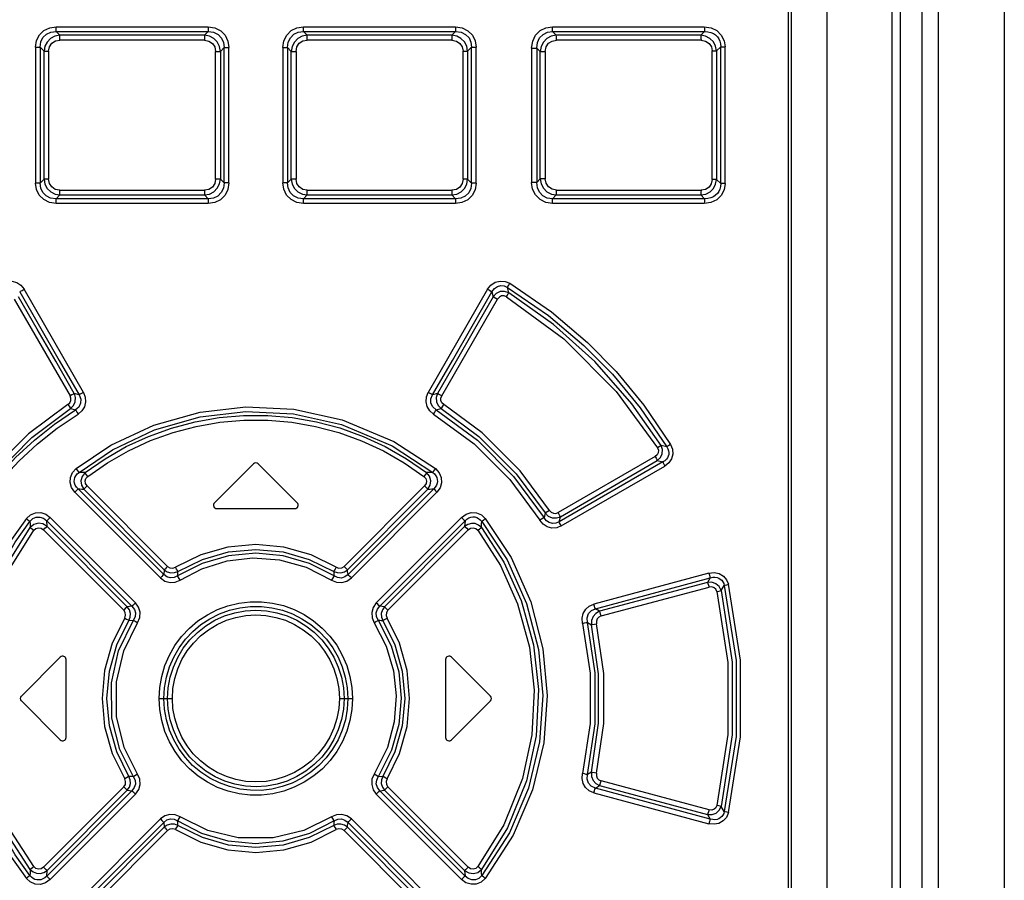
# Model space of a CAD drawing. Extents: x 0 to 594, y 0 to 420.
# Tile 14 of 112: x 104 to 115, y 258 to 268. Entities that reach past the tile are written whole.
import ezdxf

# ---------------------------------------------------------------- set-up
doc = ezdxf.new("R2010")
doc.units = 0
doc.header["$LTSCALE"] = 32.67
doc.layers.get('0').update_dxf_attribs({"linetype": 'CONTINUOUS'})
doc.layers.add('ROUNDS', color=7, linetype='CONTINUOUS')

msp = doc.modelspace()

# ---------------------------------------------------------------- linework, layer by layer
at = {"color": 9, "linetype": 'CONTINUOUS'}
for p, q in [((112.598, 253.363), (112.598, 278.823)), ((114.173, 278.303), (114.173, 182.322)), ((114.367, 278.303), (114.367, 182.322)), ((103.957, 268.065), (105.751, 268.065)), ((106.875, 268.065), (108.669, 268.065)), ((109.813, 268.065), (111.606, 268.065)), ((105.706, 267.908), (103.999, 267.908)), ((105.707, 267.965), (104.001, 267.965)), ((108.626, 267.965), (106.919, 267.965)), ((108.627, 267.908), (106.92, 267.908)), ((111.564, 267.965), (109.858, 267.965)), ((111.568, 267.908), (109.861, 267.908)), ((103.713, 267.825), (103.713, 266.222)), ((103.713, 267.825), (103.767, 267.825)), ((103.767, 267.825), (103.767, 266.222)), ((103.767, 267.825), (103.813, 267.779)), ((103.813, 266.268), (103.813, 267.779)), ((103.813, 267.779), (103.867, 267.779)), ((103.867, 267.779), (103.867, 266.268)), ((105.838, 266.27), (105.838, 267.776)), ((105.838, 267.776), (105.895, 267.776)), ((105.895, 267.776), (105.939, 267.82)), ((105.895, 267.776), (105.895, 266.27)), ((105.939, 266.226), (105.939, 267.82)), ((105.939, 267.82), (105.995, 267.82)), ((105.995, 266.226), (105.995, 267.82)), ((106.631, 267.82), (106.631, 266.226)), ((106.631, 267.82), (106.688, 267.82)), ((106.688, 267.82), (106.688, 266.226)), ((106.688, 267.82), (106.731, 267.776)), ((106.731, 266.27), (106.731, 267.776)), ((106.731, 267.776), (106.788, 267.776)), ((106.788, 267.776), (106.788, 266.27)), ((108.759, 266.268), (108.759, 267.779)), ((108.759, 267.779), (108.813, 267.779)), ((108.813, 267.779), (108.859, 267.825)), ((108.813, 267.779), (108.813, 266.268)), ((108.859, 266.222), (108.859, 267.825)), ((108.859, 267.825), (108.913, 267.825)), ((108.913, 266.222), (108.913, 267.825)), ((109.568, 267.815), (109.568, 266.231)), ((109.568, 267.815), (109.628, 267.815)), ((109.628, 267.815), (109.628, 266.231)), ((109.628, 267.815), (109.669, 267.774)), ((109.669, 266.273), (109.669, 267.774)), ((109.669, 267.774), (109.729, 267.774)), ((109.729, 267.774), (109.729, 266.273)), ((111.7, 266.265), (111.7, 267.781)), ((111.7, 267.781), (111.75, 267.781)), ((111.75, 267.781), (111.8, 267.829)), ((111.75, 267.781), (111.75, 266.265)), ((111.8, 266.217), (111.8, 267.829)), ((111.8, 267.829), (111.851, 267.829)), ((111.851, 266.217), (111.851, 267.829)), ((103.813, 266.268), (103.767, 266.222)), ((103.867, 266.268), (103.813, 266.268)), ((105.895, 266.27), (105.838, 266.27)), ((105.939, 266.226), (105.895, 266.27)), ((106.731, 266.27), (106.688, 266.226)), ((106.788, 266.27), (106.731, 266.27)), ((108.813, 266.268), (108.759, 266.268)), ((108.859, 266.222), (108.813, 266.268)), ((109.669, 266.273), (109.628, 266.231)), ((109.729, 266.273), (109.669, 266.273)), ((111.75, 266.265), (111.7, 266.265)), ((111.8, 266.217), (111.75, 266.265)), ((103.767, 266.222), (103.713, 266.222)), ((103.999, 266.138), (105.706, 266.138)), ((105.995, 266.226), (105.939, 266.226)), ((106.688, 266.226), (106.631, 266.226)), ((106.92, 266.138), (108.627, 266.138)), ((108.913, 266.222), (108.859, 266.222)), ((109.628, 266.231), (109.568, 266.231)), ((109.861, 266.138), (111.568, 266.138)), ((111.851, 266.217), (111.8, 266.217)), ((104.001, 266.082), (105.707, 266.082)), ((106.919, 266.082), (108.626, 266.082)), ((109.858, 266.082), (111.564, 266.082)), ((105.751, 265.981), (103.957, 265.981)), ((108.669, 265.981), (106.875, 265.981)), ((111.606, 265.981), (109.813, 265.981)), ((104.278, 263.754), (103.577, 264.969)), ((109.049, 264.969), (108.348, 263.754)), ((109.299, 264.929), (109.283, 264.992)), ((103.46, 264.853), (104.12, 263.712)), ((108.507, 263.712), (109.166, 264.853)), ((109.1, 264.941), (109.115, 264.882)), ((104.227, 263.726), (104.17, 263.74)), ((108.456, 263.74), (108.399, 263.726)), ((104.127, 263.562), (104.184, 263.547)), ((108.442, 263.547), (108.499, 263.562)), ((111.164, 263.111), (111.096, 263.128)), ((111.027, 262.997), (109.881, 262.335)), ((111.117, 262.933), (109.892, 262.226)), ((109.907, 262.287), (111.051, 262.949)), ((109.918, 262.178), (111.141, 262.884)), ((111.051, 262.949), (111.117, 262.933)), ((108.353, 262.808), (108.329, 262.807)), ((108.4, 262.81), (108.353, 262.808)), ((105.271, 261.701), (104.321, 262.65)), ((108.305, 262.65), (107.355, 261.701)), ((104.177, 262.576), (105.186, 261.565)), ((105.225, 261.604), (104.214, 262.615)), ((104.283, 262.611), (105.232, 261.661)), ((107.394, 261.661), (108.343, 262.611)), ((108.412, 262.615), (107.401, 261.604)), ((107.44, 261.565), (108.45, 262.576)), ((109.729, 262.331), (109.716, 262.275)), ((103.849, 262.173), (103.844, 262.238)), ((103.844, 262.238), (104.85, 261.232)), ((104.891, 261.272), (103.886, 262.278)), ((108.74, 262.278), (107.735, 261.272)), ((107.776, 261.232), (108.782, 262.238)), ((108.782, 262.238), (108.777, 262.173)), ((109.892, 262.226), (109.907, 262.287)), ((103.807, 262.133), (104.754, 261.185)), ((104.796, 261.225), (103.849, 262.173)), ((108.777, 262.173), (107.83, 261.225)), ((107.872, 261.185), (108.819, 262.133)), ((111.659, 261.62), (110.302, 261.256)), ((110.32, 261.202), (111.677, 261.565)), ((111.644, 261.512), (110.37, 261.171)), ((111.677, 261.565), (111.644, 261.512)), ((110.388, 261.116), (111.662, 261.457)), ((111.805, 261.416), (111.842, 261.477)), ((104.85, 261.232), (104.796, 261.225)), ((107.83, 261.225), (107.776, 261.232)), ((110.37, 261.171), (110.32, 261.202)), ((104.815, 261.062), (104.868, 261.067)), ((110.227, 261.041), (110.274, 261.013)), ((105.172, 260.143), (105.328, 260.143)), ((107.299, 260.143), (107.454, 260.143)), ((110.274, 259.274), (110.227, 259.245)), ((107.811, 259.224), (107.758, 259.22)), ((111.662, 258.829), (110.388, 259.171)), ((104.754, 259.101), (103.807, 258.154)), ((104.85, 259.055), (103.844, 258.049)), ((103.849, 258.113), (104.796, 259.061)), ((104.796, 259.061), (104.85, 259.055)), ((107.776, 259.055), (107.83, 259.061)), ((108.782, 258.049), (107.776, 259.055)), ((107.83, 259.061), (108.777, 258.113)), ((108.819, 258.154), (107.872, 259.101)), ((110.32, 259.085), (110.37, 259.116)), ((111.677, 258.721), (110.32, 259.085)), ((110.37, 259.116), (111.644, 258.775)), ((103.886, 258.008), (104.891, 259.015)), ((107.735, 259.015), (108.74, 258.008)), ((110.302, 259.03), (111.659, 258.666)), ((111.842, 258.81), (111.805, 258.87)), ((105.186, 258.722), (104.177, 257.711)), ((108.45, 257.711), (107.44, 258.722)), ((111.644, 258.775), (111.677, 258.721)), ((104.214, 257.671), (105.225, 258.682)), ((105.232, 258.625), (104.283, 257.676)), ((104.321, 257.636), (105.271, 258.586)), ((107.355, 258.586), (108.305, 257.636)), ((108.343, 257.676), (107.394, 258.625)), ((107.401, 258.682), (108.412, 257.671)), ((103.844, 258.049), (103.849, 258.113)), ((108.777, 258.113), (108.782, 258.049))]:
    msp.add_line(p, q, dxfattribs=at)
at = {"color": 7, "linetype": 'CONTINUOUS'}
for p, q in [((112.633, 278.823), (112.633, 253.363)), ((113.053, 278.723), (113.053, 183.022)), ((113.919, 278.323), (113.919, 182.322)), ((115.147, 278.303), (115.147, 182.322)), ((104.001, 267.965), (103.956, 268.009)), ((103.956, 268.009), (105.751, 268.009)), ((105.751, 268.009), (105.707, 267.965)), ((106.919, 267.965), (106.875, 268.009)), ((106.875, 268.009), (108.67, 268.009)), ((108.67, 268.009), (108.626, 267.965)), ((109.858, 267.965), (109.815, 268.009)), ((109.815, 268.009), (111.61, 268.009)), ((111.61, 268.009), (111.564, 267.965)), ((103.956, 266.038), (104.001, 266.082)), ((105.751, 266.038), (103.956, 266.038)), ((105.707, 266.082), (105.751, 266.038)), ((106.875, 266.038), (106.919, 266.082)), ((108.67, 266.038), (106.875, 266.038)), ((108.626, 266.082), (108.67, 266.038)), ((109.815, 266.038), (109.858, 266.082)), ((111.61, 266.038), (109.815, 266.038)), ((111.564, 266.082), (111.61, 266.038)), ((106.285, 262.912), (105.825, 262.452)), ((106.801, 262.452), (106.341, 262.912)), ((105.853, 262.383), (106.773, 262.383)), ((103.545, 260.172), (104.005, 260.632)), ((104.073, 259.683), (104.073, 260.603)), ((108.553, 260.603), (108.553, 259.683)), ((108.621, 260.632), (109.081, 260.172)), ((103.545, 260.115), (104.005, 259.655)), ((108.621, 259.655), (109.081, 260.115))]:
    msp.add_line(p, q, dxfattribs=at)
at = {"color": 9, "linetype": 'CONTINUOUS'}
for points in [[(103.713, 267.825), (103.725, 267.903), (103.759, 267.969), (103.812, 268.021), (103.88, 268.054), (103.957, 268.065)], [(103.767, 267.825), (103.775, 267.887), (103.8, 267.939), (103.842, 267.978), (103.893, 268.002), (103.956, 268.009)], [(103.956, 268.009), (103.957, 268.021), (103.957, 268.041), (103.957, 268.065)], [(105.751, 268.065), (105.751, 268.041), (105.751, 268.022), (105.751, 268.009)], [(105.751, 268.065), (105.83, 268.053), (105.898, 268.019), (105.95, 267.965), (105.984, 267.897), (105.995, 267.82)], [(105.751, 268.009), (105.814, 268.001), (105.867, 267.975), (105.907, 267.933), (105.931, 267.882), (105.939, 267.82)], [(106.631, 267.82), (106.643, 267.899), (106.677, 267.967), (106.731, 268.02), (106.798, 268.054), (106.875, 268.065)], [(106.688, 267.82), (106.696, 267.884), (106.721, 267.937), (106.763, 267.977), (106.814, 268.001), (106.875, 268.009)], [(106.875, 268.009), (106.875, 268.021), (106.875, 268.041), (106.875, 268.065)], [(108.669, 268.065), (108.669, 268.042), (108.669, 268.022), (108.67, 268.009)], [(108.669, 268.065), (108.748, 268.053), (108.816, 268.019), (108.869, 267.966), (108.902, 267.9), (108.913, 267.825)], [(108.67, 268.009), (108.735, 268.001), (108.788, 267.976), (108.829, 267.935), (108.852, 267.884), (108.859, 267.825)], [(109.568, 267.815), (109.581, 267.896), (109.615, 267.966), (109.669, 268.02), (109.737, 268.054), (109.813, 268.065)], [(109.628, 267.815), (109.636, 267.881), (109.662, 267.935), (109.704, 267.976), (109.756, 268.001), (109.815, 268.009)], [(109.815, 268.009), (109.814, 268.021), (109.813, 268.041), (109.813, 268.065)], [(111.606, 268.065), (111.607, 268.042), (111.608, 268.022), (111.61, 268.009)], [(111.606, 268.065), (111.687, 268.053), (111.755, 268.02), (111.807, 267.968), (111.84, 267.902), (111.851, 267.829)], [(111.61, 268.009), (111.649, 268.007), (111.684, 267.999), (111.714, 267.986), (111.74, 267.969), (111.761, 267.947), (111.778, 267.923), (111.791, 267.895), (111.798, 267.863), (111.8, 267.829)], [(104.001, 267.965), (103.942, 267.954), (103.89, 267.927), (103.85, 267.886), (103.824, 267.836), (103.813, 267.779)], [(103.867, 267.779), (103.877, 267.831), (103.905, 267.872), (103.947, 267.899), (103.999, 267.908)], [(103.999, 267.908), (103.999, 267.932), (104, 267.952), (104.001, 267.965)], [(105.707, 267.965), (105.706, 267.952), (105.706, 267.932), (105.706, 267.908)], [(105.706, 267.908), (105.759, 267.898), (105.801, 267.87), (105.828, 267.828), (105.838, 267.776)], [(105.895, 267.776), (105.884, 267.835), (105.857, 267.887), (105.816, 267.928), (105.765, 267.954), (105.707, 267.965)], [(106.919, 267.965), (106.861, 267.954), (106.809, 267.927), (106.768, 267.886), (106.742, 267.834), (106.731, 267.776)], [(106.788, 267.776), (106.798, 267.829), (106.826, 267.871), (106.868, 267.899), (106.92, 267.908)], [(106.92, 267.908), (106.92, 267.932), (106.92, 267.952), (106.919, 267.965)], [(108.626, 267.965), (108.626, 267.952), (108.627, 267.933), (108.627, 267.908)], [(108.813, 267.779), (108.802, 267.837), (108.775, 267.888), (108.734, 267.928), (108.684, 267.954), (108.626, 267.965)], [(108.627, 267.908), (108.681, 267.898), (108.722, 267.87), (108.749, 267.829), (108.759, 267.779)], [(109.858, 267.965), (109.8, 267.954), (109.748, 267.927), (109.707, 267.885), (109.68, 267.833), (109.669, 267.774)], [(109.729, 267.774), (109.74, 267.828), (109.768, 267.871), (109.81, 267.898), (109.861, 267.908)], [(109.861, 267.908), (109.861, 267.932), (109.86, 267.952), (109.858, 267.965)], [(111.75, 267.781), (111.74, 267.838), (111.713, 267.888), (111.673, 267.928), (111.622, 267.954), (111.564, 267.965)], [(111.564, 267.965), (111.566, 267.952), (111.567, 267.932), (111.568, 267.908)], [(111.568, 267.908), (111.622, 267.898), (111.664, 267.87), (111.69, 267.83), (111.7, 267.781)], [(103.813, 266.268), (103.824, 266.21), (103.851, 266.159), (103.892, 266.119), (103.943, 266.092), (104.001, 266.082)], [(103.999, 266.138), (103.945, 266.148), (103.904, 266.176), (103.877, 266.217), (103.867, 266.268)], [(105.838, 266.27), (105.828, 266.217), (105.8, 266.175), (105.758, 266.148), (105.706, 266.138)], [(105.707, 266.082), (105.766, 266.092), (105.817, 266.119), (105.858, 266.161), (105.884, 266.212), (105.895, 266.27)], [(106.731, 266.27), (106.742, 266.211), (106.769, 266.16), (106.81, 266.119), (106.862, 266.092), (106.919, 266.082)], [(106.92, 266.138), (106.867, 266.148), (106.825, 266.176), (106.798, 266.218), (106.788, 266.27)], [(108.626, 266.082), (108.684, 266.093), (108.736, 266.119), (108.776, 266.16), (108.802, 266.211), (108.813, 266.268)], [(108.759, 266.268), (108.749, 266.216), (108.721, 266.175), (108.68, 266.148), (108.627, 266.138)], [(109.669, 266.273), (109.68, 266.213), (109.707, 266.161), (109.749, 266.119), (109.801, 266.092), (109.858, 266.082)], [(109.861, 266.138), (109.809, 266.149), (109.767, 266.177), (109.739, 266.22), (109.729, 266.273)], [(111.564, 266.082), (111.623, 266.093), (111.674, 266.12), (111.714, 266.16), (111.74, 266.21), (111.75, 266.265)], [(111.7, 266.265), (111.689, 266.215), (111.662, 266.175), (111.621, 266.148), (111.568, 266.138)], [(103.957, 265.981), (103.878, 265.993), (103.81, 266.027), (103.757, 266.08), (103.724, 266.147), (103.713, 266.222)], [(103.956, 266.038), (103.891, 266.046), (103.838, 266.071), (103.797, 266.112), (103.774, 266.162), (103.767, 266.222)], [(104.001, 266.082), (104, 266.094), (103.999, 266.114), (103.999, 266.138)], [(105.706, 266.138), (105.706, 266.115), (105.706, 266.095), (105.707, 266.082)], [(105.995, 266.226), (105.983, 266.147), (105.949, 266.079), (105.895, 266.026), (105.828, 265.993), (105.751, 265.981)], [(105.939, 266.226), (105.93, 266.162), (105.905, 266.11), (105.863, 266.069), (105.812, 266.045), (105.751, 266.038)], [(106.875, 265.981), (106.796, 265.993), (106.728, 266.028), (106.676, 266.081), (106.642, 266.149), (106.631, 266.226)], [(106.875, 266.038), (106.812, 266.046), (106.759, 266.072), (106.719, 266.113), (106.695, 266.165), (106.688, 266.226)], [(106.919, 266.082), (106.92, 266.094), (106.92, 266.114), (106.92, 266.138)], [(108.627, 266.138), (108.627, 266.115), (108.626, 266.095), (108.626, 266.082)], [(108.913, 266.222), (108.901, 266.144), (108.867, 266.077), (108.814, 266.025), (108.746, 265.993), (108.669, 265.981)], [(108.859, 266.222), (108.851, 266.159), (108.826, 266.108), (108.784, 266.068), (108.733, 266.045), (108.67, 266.038)], [(109.813, 265.981), (109.735, 265.993), (109.667, 266.028), (109.614, 266.083), (109.58, 266.152), (109.568, 266.231)], [(109.815, 266.038), (109.753, 266.046), (109.701, 266.072), (109.66, 266.115), (109.636, 266.168), (109.628, 266.231)], [(109.858, 266.082), (109.86, 266.095), (109.861, 266.114), (109.861, 266.138)], [(111.568, 266.138), (111.567, 266.115), (111.566, 266.095), (111.564, 266.082)], [(111.851, 266.217), (111.839, 266.141), (111.805, 266.076), (111.752, 266.025), (111.685, 265.993), (111.606, 265.981)], [(111.8, 266.217), (111.798, 266.183), (111.791, 266.152), (111.778, 266.124), (111.761, 266.099), (111.74, 266.078), (111.714, 266.061), (111.684, 266.048), (111.649, 266.04), (111.61, 266.038)], [(103.957, 265.981), (103.957, 266.005), (103.957, 266.025), (103.956, 266.038)], [(105.751, 266.038), (105.751, 266.025), (105.751, 266.005), (105.751, 265.981)], [(106.875, 265.981), (106.875, 266.005), (106.875, 266.025), (106.875, 266.038)], [(108.67, 266.038), (108.67, 266.025), (108.669, 266.005), (108.669, 265.981)], [(109.813, 265.981), (109.813, 266.005), (109.814, 266.025), (109.815, 266.038)], [(111.61, 266.038), (111.608, 266.025), (111.607, 266.005), (111.606, 265.981)], [(103.316, 265.04), (103.373, 265.063), (103.432, 265.067), (103.49, 265.051), (103.539, 265.018), (103.577, 264.969)], [(103.526, 264.941), (103.537, 264.947), (103.555, 264.957), (103.577, 264.97)], [(109.049, 264.969), (109.088, 265.019), (109.138, 265.052), (109.197, 265.067), (109.256, 265.063), (109.31, 265.04)], [(109.049, 264.97), (109.07, 264.958), (109.088, 264.948), (109.1, 264.941)], [(109.1, 264.941), (109.129, 264.98), (109.164, 265.004), (109.205, 265.014), (109.244, 265.01), (109.283, 264.992)], [(109.283, 264.992), (109.288, 265.003), (109.298, 265.02), (109.31, 265.04)], [(109.283, 264.992), (109.766, 264.661), (110.185, 264.308), (110.522, 263.967), (110.849, 263.573), (111.164, 263.111)], [(109.31, 265.04), (109.802, 264.702), (110.226, 264.342), (110.566, 263.998), (110.893, 263.602), (111.207, 263.139)], [(104.17, 263.74), (103.951, 264.121), (103.731, 264.501), (103.512, 264.882)], [(103.526, 264.941), (103.759, 264.536), (103.993, 264.131), (104.227, 263.726)], [(108.399, 263.726), (108.633, 264.131), (108.867, 264.536), (109.1, 264.941)], [(109.115, 264.882), (108.895, 264.501), (108.676, 264.121), (108.456, 263.74)], [(109.299, 264.929), (109.249, 264.945), (109.198, 264.942), (109.151, 264.92), (109.115, 264.882)], [(109.115, 264.882), (109.126, 264.876), (109.144, 264.866), (109.166, 264.853)], [(109.271, 264.881), (109.243, 264.892), (109.213, 264.891), (109.187, 264.877), (109.166, 264.853)], [(109.271, 264.881), (109.283, 264.901), (109.293, 264.918), (109.299, 264.929)], [(109.271, 264.881), (109.948, 264.384), (110.566, 263.765), (111.053, 263.099)], [(111.096, 263.128), (110.752, 263.62), (110.312, 264.119), (109.827, 264.555), (109.299, 264.929)], [(104.095, 263.61), (104.116, 263.63), (104.128, 263.656), (104.129, 263.684), (104.12, 263.712)], [(104.171, 263.74), (104.159, 263.734), (104.141, 263.724), (104.12, 263.712)], [(104.127, 263.562), (104.162, 263.597), (104.182, 263.643), (104.185, 263.692), (104.171, 263.74)], [(104.227, 263.726), (104.247, 263.675), (104.245, 263.625), (104.223, 263.58), (104.184, 263.547)], [(104.278, 263.754), (104.3, 263.698), (104.304, 263.64), (104.29, 263.584), (104.259, 263.536), (104.215, 263.498)], [(104.278, 263.754), (104.257, 263.742), (104.239, 263.732), (104.227, 263.726)], [(108.411, 263.498), (108.366, 263.537), (108.336, 263.586), (108.322, 263.642), (108.326, 263.7), (108.348, 263.754)], [(108.399, 263.726), (108.387, 263.732), (108.369, 263.742), (108.348, 263.754)], [(108.442, 263.547), (108.402, 263.582), (108.38, 263.627), (108.379, 263.677), (108.399, 263.726)], [(108.456, 263.74), (108.441, 263.692), (108.444, 263.642), (108.464, 263.597), (108.499, 263.562)], [(108.507, 263.712), (108.486, 263.724), (108.467, 263.734), (108.456, 263.74)], [(108.531, 263.61), (108.51, 263.63), (108.498, 263.656), (108.497, 263.684), (108.507, 263.712)], [(104.095, 263.61), (103.629, 263.263), (103.182, 262.815), (102.846, 262.362)], [(104.095, 263.61), (104.108, 263.589), (104.12, 263.572), (104.127, 263.562)], [(104.193, 262.854), (104.602, 263.129), (105.108, 263.367), (105.654, 263.521), (106.193, 263.583), (106.761, 263.556), (107.331, 263.431), (107.942, 263.175), (108.433, 262.854)], [(108.499, 263.562), (108.507, 263.572), (108.518, 263.589), (108.531, 263.61)], [(109.78, 262.362), (109.432, 262.829), (108.983, 263.275), (108.531, 263.61)], [(102.897, 262.331), (103.228, 262.778), (103.668, 263.22), (104.127, 263.562)], [(102.911, 262.275), (103.082, 262.526), (103.27, 262.763), (103.476, 262.985), (103.699, 263.19), (103.935, 263.378), (104.184, 263.547)], [(102.962, 262.245), (103.129, 262.491), (103.315, 262.724), (103.517, 262.943), (103.736, 263.146), (103.969, 263.331), (104.215, 263.498)], [(104.184, 263.547), (104.191, 263.536), (104.202, 263.519), (104.215, 263.499)], [(104.226, 262.81), (104.622, 263.076), (105.116, 263.31), (105.657, 263.465), (106.193, 263.527), (106.757, 263.5), (107.322, 263.375), (107.922, 263.122), (108.4, 262.81)], [(104.297, 262.807), (104.534, 262.971), (104.784, 263.114), (105.046, 263.235), (105.318, 263.333), (105.596, 263.407), (105.88, 263.457), (106.167, 263.482), (106.456, 263.482), (106.743, 263.457), (107.027, 263.408), (107.306, 263.334), (107.578, 263.235), (107.841, 263.114), (108.092, 262.971), (108.329, 262.807)], [(108.411, 263.498), (108.424, 263.519), (108.435, 263.536), (108.442, 263.547)], [(108.411, 263.498), (108.89, 263.145), (109.311, 262.725), (109.664, 262.245)], [(108.442, 263.547), (108.928, 263.189), (109.355, 262.763), (109.715, 262.275)], [(108.499, 263.562), (108.943, 263.232), (109.385, 262.793), (109.729, 262.331)], [(104.329, 262.762), (104.562, 262.924), (104.81, 263.064), (105.068, 263.184), (105.336, 263.28), (105.61, 263.352), (105.889, 263.401), (106.172, 263.425), (106.456, 263.425), (106.739, 263.401), (107.018, 263.352), (107.292, 263.279), (107.56, 263.183), (107.818, 263.064), (108.065, 262.923), (108.297, 262.762)], [(111.051, 262.949), (111.089, 262.984), (111.11, 263.03), (111.112, 263.08), (111.096, 263.128)], [(111.096, 263.128), (111.087, 263.121), (111.072, 263.111), (111.053, 263.099)], [(111.164, 263.111), (111.177, 263.088), (111.184, 263.065), (111.187, 263.043), (111.186, 263.022), (111.181, 263.002), (111.172, 262.982), (111.158, 262.964), (111.14, 262.947), (111.117, 262.933)], [(111.207, 263.139), (111.231, 263.082), (111.235, 263.025), (111.22, 262.969), (111.188, 262.922), (111.141, 262.884)], [(111.207, 263.139), (111.189, 263.128), (111.174, 263.118), (111.164, 263.111)], [(111.053, 263.099), (111.064, 263.07), (111.063, 263.042), (111.05, 263.017), (111.027, 262.997)], [(111.027, 262.997), (111.038, 262.977), (111.046, 262.96), (111.051, 262.949)], [(111.117, 262.933), (111.121, 262.921), (111.13, 262.905), (111.141, 262.885)], [(104.177, 262.576), (104.138, 262.63), (104.12, 262.689), (104.124, 262.75), (104.149, 262.807), (104.193, 262.854)], [(104.214, 262.615), (104.195, 262.637), (104.181, 262.659), (104.173, 262.682), (104.17, 262.704), (104.171, 262.727), (104.177, 262.749), (104.188, 262.77), (104.204, 262.791), (104.226, 262.81)], [(104.226, 262.81), (104.219, 262.82), (104.208, 262.835), (104.194, 262.854)], [(104.297, 262.807), (104.273, 262.808), (104.226, 262.81)], [(104.297, 262.807), (104.262, 262.763), (104.248, 262.711), (104.256, 262.658), (104.283, 262.611)], [(104.329, 262.762), (104.315, 262.781), (104.304, 262.797), (104.297, 262.807)], [(104.321, 262.65), (104.303, 262.678), (104.299, 262.709), (104.308, 262.738), (104.329, 262.762)], [(108.329, 262.807), (108.322, 262.797), (108.311, 262.781), (108.297, 262.762)], [(108.297, 262.762), (108.319, 262.737), (108.328, 262.707), (108.323, 262.677), (108.305, 262.65)], [(108.343, 262.611), (108.371, 262.659), (108.378, 262.712), (108.363, 262.764), (108.329, 262.807)], [(108.433, 262.854), (108.419, 262.836), (108.407, 262.82), (108.4, 262.81)], [(108.4, 262.81), (108.422, 262.791), (108.438, 262.77), (108.449, 262.749), (108.455, 262.727), (108.456, 262.704), (108.453, 262.682), (108.445, 262.659), (108.431, 262.637), (108.412, 262.615)], [(108.433, 262.854), (108.478, 262.805), (108.502, 262.748), (108.506, 262.686), (108.487, 262.627), (108.45, 262.576)], [(104.283, 262.611), (104.292, 262.62), (104.305, 262.634), (104.321, 262.65)], [(108.305, 262.65), (108.321, 262.634), (108.334, 262.62), (108.343, 262.611)], [(104.176, 262.576), (104.193, 262.592), (104.206, 262.606), (104.214, 262.615)], [(104.214, 262.615), (104.237, 262.614), (104.26, 262.612), (104.283, 262.611)], [(108.343, 262.611), (108.366, 262.612), (108.389, 262.614), (108.412, 262.615)], [(108.412, 262.615), (108.42, 262.606), (108.433, 262.592), (108.45, 262.576)], [(103.605, 262.265), (103.653, 262.31), (103.711, 262.334), (103.774, 262.336), (103.833, 262.317), (103.886, 262.278)], [(108.74, 262.278), (108.795, 262.318), (108.855, 262.336), (108.918, 262.333), (108.975, 262.308), (109.021, 262.265)], [(109.78, 262.362), (109.759, 262.348), (109.741, 262.337), (109.729, 262.331)], [(109.729, 262.331), (109.765, 262.295), (109.811, 262.275), (109.86, 262.272), (109.907, 262.287)], [(109.78, 262.362), (109.8, 262.34), (109.827, 262.327), (109.855, 262.326), (109.881, 262.335)], [(109.907, 262.287), (109.901, 262.298), (109.893, 262.315), (109.881, 262.335)], [(103.605, 262.265), (103.43, 262.019), (103.275, 261.757), (103.144, 261.481), (103.038, 261.194), (102.958, 260.9), (102.904, 260.6), (102.877, 260.297), (102.877, 259.992), (102.904, 259.687), (102.958, 259.387), (103.038, 259.093), (103.144, 258.807), (103.274, 258.531), (103.429, 258.268), (103.605, 258.021)], [(103.647, 258.056), (103.473, 258.299), (103.321, 258.558), (103.192, 258.829), (103.088, 259.11), (103.009, 259.399), (102.957, 259.694), (102.93, 259.992), (102.93, 260.292), (102.956, 260.591), (103.009, 260.886), (103.088, 261.175), (103.192, 261.457), (103.321, 261.729), (103.473, 261.988), (103.647, 262.231)], [(103.605, 262.265), (103.623, 262.251), (103.637, 262.239), (103.647, 262.231)], [(103.647, 262.231), (103.682, 262.265), (103.721, 262.282), (103.765, 262.283), (103.806, 262.268), (103.844, 262.238)], [(103.647, 262.231), (103.648, 262.207), (103.649, 262.184), (103.651, 262.16)], [(103.849, 262.173), (103.8, 262.202), (103.746, 262.209), (103.693, 262.194), (103.651, 262.16)], [(103.844, 262.238), (103.853, 262.247), (103.868, 262.261), (103.886, 262.278)], [(108.74, 262.278), (108.757, 262.261), (108.772, 262.247), (108.782, 262.238)], [(108.975, 262.16), (108.941, 262.189), (108.901, 262.206), (108.857, 262.208), (108.815, 262.197), (108.777, 262.173)], [(108.782, 262.238), (108.805, 262.258), (108.828, 262.273), (108.851, 262.281), (108.875, 262.285), (108.898, 262.284), (108.92, 262.278), (108.941, 262.267), (108.961, 262.252), (108.979, 262.231)], [(108.975, 262.16), (108.977, 262.184), (108.978, 262.207), (108.979, 262.231)], [(108.979, 262.231), (108.988, 262.239), (109.003, 262.251), (109.021, 262.265)], [(108.979, 262.231), (109.279, 261.777), (109.509, 261.264), (109.65, 260.721), (109.699, 260.179), (109.66, 259.63), (109.53, 259.087), (109.305, 258.558), (108.979, 258.056)], [(109.021, 262.265), (109.326, 261.804), (109.559, 261.281), (109.702, 260.729), (109.752, 260.177), (109.712, 259.618), (109.58, 259.067), (109.352, 258.531), (109.021, 258.021)], [(109.715, 262.275), (109.704, 262.268), (109.686, 262.258), (109.664, 262.245)], [(109.918, 262.178), (109.864, 262.156), (109.807, 262.153), (109.751, 262.168), (109.703, 262.199), (109.664, 262.245)], [(109.892, 262.226), (109.853, 262.209), (109.814, 262.207), (109.776, 262.217), (109.743, 262.24), (109.716, 262.275)], [(109.918, 262.178), (109.907, 262.197), (109.898, 262.214), (109.892, 262.226)], [(103.651, 258.126), (103.386, 258.536), (103.18, 258.988), (103.035, 259.51), (102.976, 260.034), (103.003, 260.58), (103.118, 261.115), (103.343, 261.669), (103.651, 262.16)], [(103.693, 258.16), (103.425, 258.575), (103.223, 259.027), (103.084, 259.536), (103.029, 260.044), (103.055, 260.571), (103.166, 261.089), (103.386, 261.637), (103.693, 262.127)], [(103.651, 262.16), (103.66, 262.152), (103.675, 262.141), (103.693, 262.127)], [(103.693, 262.127), (103.718, 262.148), (103.748, 262.157), (103.779, 262.151), (103.807, 262.133)], [(103.807, 262.133), (103.824, 262.15), (103.839, 262.164), (103.849, 262.173)], [(108.777, 262.173), (108.787, 262.164), (108.802, 262.15), (108.819, 262.133)], [(108.819, 262.133), (108.848, 262.152), (108.879, 262.156), (108.909, 262.148), (108.933, 262.127)], [(108.933, 262.127), (108.951, 262.141), (108.966, 262.152), (108.975, 262.16)], [(108.933, 262.127), (109.2, 261.713), (109.403, 261.261), (109.542, 260.75), (109.598, 260.241), (109.571, 259.714), (109.46, 259.198), (109.241, 258.651), (108.933, 258.16)], [(108.975, 262.16), (109.24, 261.751), (109.446, 261.299), (109.592, 260.775), (109.65, 260.249), (109.623, 259.703), (109.508, 259.171), (109.284, 258.617), (108.975, 258.126)], [(107.262, 261.69), (106.964, 261.837), (106.644, 261.928), (106.313, 261.958), (105.982, 261.928), (105.662, 261.837), (105.364, 261.69)], [(107.237, 261.588), (106.948, 261.736), (106.637, 261.827), (106.313, 261.858), (105.99, 261.827), (105.678, 261.736), (105.39, 261.588)], [(105.394, 261.642), (105.682, 261.784), (105.992, 261.872), (106.313, 261.902), (106.634, 261.872), (106.944, 261.784), (107.232, 261.642)], [(105.421, 261.54), (105.674, 261.673), (105.976, 261.767), (106.276, 261.801), (106.593, 261.777), (106.908, 261.69), (107.205, 261.54)], [(105.225, 261.604), (105.217, 261.596), (105.203, 261.582), (105.187, 261.565)], [(105.232, 261.661), (105.23, 261.642), (105.228, 261.623), (105.225, 261.604)], [(105.39, 261.588), (105.347, 261.568), (105.302, 261.565), (105.261, 261.577), (105.225, 261.604)], [(105.271, 261.701), (105.255, 261.684), (105.241, 261.67), (105.232, 261.661)], [(105.232, 261.661), (105.268, 261.637), (105.31, 261.625), (105.353, 261.627), (105.394, 261.642)], [(105.271, 261.701), (105.299, 261.683), (105.332, 261.679), (105.364, 261.69)], [(105.394, 261.642), (105.387, 261.653), (105.377, 261.67), (105.364, 261.69)], [(105.39, 261.588), (105.391, 261.606), (105.392, 261.624), (105.394, 261.642)], [(107.262, 261.69), (107.25, 261.67), (107.239, 261.653), (107.232, 261.642)], [(107.232, 261.642), (107.273, 261.627), (107.317, 261.625), (107.358, 261.637), (107.394, 261.661)], [(107.232, 261.642), (107.234, 261.624), (107.235, 261.606), (107.237, 261.588)], [(107.401, 261.604), (107.364, 261.576), (107.322, 261.564), (107.278, 261.568), (107.237, 261.588)], [(107.262, 261.69), (107.294, 261.679), (107.328, 261.683), (107.355, 261.701)], [(107.394, 261.661), (107.385, 261.67), (107.372, 261.684), (107.355, 261.701)], [(107.401, 261.604), (107.399, 261.623), (107.396, 261.642), (107.394, 261.661)], [(107.44, 261.565), (107.423, 261.581), (107.41, 261.595), (107.401, 261.604)], [(111.659, 261.62), (111.723, 261.628), (111.781, 261.616), (111.832, 261.586), (111.869, 261.542), (111.89, 261.49)], [(111.659, 261.62), (111.666, 261.597), (111.672, 261.578), (111.677, 261.565)], [(105.186, 261.565), (105.24, 261.527), (105.3, 261.51), (105.361, 261.515), (105.421, 261.54)], [(105.421, 261.54), (105.408, 261.56), (105.397, 261.577), (105.39, 261.588)], [(107.237, 261.588), (107.229, 261.577), (107.218, 261.56), (107.205, 261.54)], [(107.205, 261.54), (107.266, 261.514), (107.329, 261.511), (107.388, 261.528), (107.44, 261.565)], [(111.805, 261.416), (111.782, 261.462), (111.744, 261.496), (111.696, 261.513), (111.644, 261.512)], [(111.644, 261.512), (111.649, 261.5), (111.656, 261.481), (111.662, 261.457)], [(111.677, 261.565), (111.706, 261.572), (111.732, 261.573), (111.756, 261.57), (111.777, 261.562), (111.795, 261.552), (111.811, 261.538), (111.824, 261.52), (111.835, 261.5), (111.842, 261.477)], [(111.842, 261.477), (111.853, 261.48), (111.87, 261.484), (111.89, 261.49)], [(111.89, 258.797), (112.033, 259.691), (112.033, 260.596), (111.89, 261.49)], [(111.755, 261.404), (111.743, 261.431), (111.722, 261.45), (111.694, 261.459), (111.662, 261.457)], [(111.755, 261.404), (111.776, 261.409), (111.793, 261.414), (111.805, 261.416)], [(111.755, 261.404), (111.883, 260.567), (111.883, 259.72), (111.755, 258.882)], [(111.805, 261.416), (111.934, 260.571), (111.934, 259.716), (111.805, 258.87)], [(111.842, 261.477), (111.982, 260.592), (111.982, 259.695), (111.842, 258.81)], [(104.891, 261.272), (104.875, 261.255), (104.86, 261.241), (104.85, 261.232)], [(104.917, 261.036), (104.943, 261.097), (104.946, 261.16), (104.929, 261.219), (104.891, 261.272)], [(105.172, 260.143), (105.179, 260.273), (105.202, 260.402), (105.239, 260.53), (105.292, 260.653), (105.358, 260.768), (105.437, 260.875), (105.528, 260.972), (105.629, 261.058), (105.741, 261.131), (105.86, 261.191), (105.984, 261.237), (106.113, 261.268), (106.246, 261.283), (106.379, 261.283), (106.51, 261.268), (106.639, 261.238), (106.764, 261.192), (106.884, 261.132), (106.995, 261.059), (107.096, 260.974), (107.187, 260.877), (107.267, 260.77), (107.333, 260.654), (107.386, 260.532), (107.424, 260.404), (107.447, 260.274), (107.454, 260.143)], [(107.735, 261.272), (107.696, 261.218), (107.68, 261.157), (107.684, 261.095), (107.709, 261.036)], [(107.776, 261.232), (107.766, 261.24), (107.752, 261.255), (107.735, 261.272)], [(110.168, 261.028), (110.163, 261.089), (110.176, 261.146), (110.206, 261.195), (110.249, 261.233), (110.302, 261.256)], [(110.32, 261.202), (110.315, 261.214), (110.309, 261.233), (110.302, 261.257)], [(104.796, 261.225), (104.786, 261.217), (104.772, 261.203), (104.754, 261.185)], [(104.765, 261.092), (104.776, 261.124), (104.772, 261.158), (104.754, 261.185)], [(104.815, 261.062), (104.83, 261.104), (104.832, 261.147), (104.82, 261.189), (104.796, 261.225)], [(104.85, 261.232), (104.879, 261.194), (104.891, 261.152), (104.887, 261.108), (104.868, 261.067)], [(105.227, 260.143), (105.234, 260.27), (105.257, 260.394), (105.293, 260.516), (105.343, 260.632), (105.407, 260.741), (105.482, 260.842), (105.569, 260.934), (105.665, 261.015), (105.771, 261.084), (105.884, 261.141), (106.003, 261.184), (106.125, 261.213), (106.251, 261.227), (106.378, 261.227), (106.503, 261.212), (106.626, 261.183), (106.744, 261.14), (106.857, 261.083), (106.962, 261.014), (107.059, 260.933), (107.145, 260.841), (107.22, 260.74), (107.283, 260.631), (107.333, 260.516), (107.369, 260.395), (107.392, 260.27), (107.399, 260.143)], [(105.272, 260.143), (105.28, 260.269), (105.303, 260.393), (105.34, 260.512), (105.391, 260.627), (105.457, 260.735), (105.535, 260.835), (105.623, 260.923), (105.722, 261.001), (105.829, 261.065), (105.944, 261.117), (106.063, 261.154), (106.186, 261.177), (106.311, 261.185), (106.437, 261.177), (106.561, 261.155), (106.681, 261.118), (106.795, 261.066), (106.903, 261.001), (107.002, 260.924), (107.091, 260.835), (107.168, 260.737), (107.234, 260.629), (107.286, 260.514), (107.323, 260.394), (107.346, 260.27), (107.354, 260.143)], [(107.758, 261.067), (107.738, 261.109), (107.735, 261.154), (107.748, 261.195), (107.776, 261.232)], [(107.83, 261.225), (107.806, 261.189), (107.794, 261.147), (107.796, 261.103), (107.811, 261.062)], [(107.872, 261.185), (107.855, 261.202), (107.84, 261.216), (107.83, 261.225)], [(107.872, 261.185), (107.854, 261.157), (107.85, 261.123), (107.861, 261.092)], [(110.227, 261.041), (110.223, 261.096), (110.239, 261.145), (110.273, 261.181), (110.32, 261.202)], [(110.37, 261.171), (110.326, 261.147), (110.293, 261.11), (110.275, 261.063), (110.274, 261.013)], [(110.388, 261.116), (110.381, 261.139), (110.375, 261.158), (110.37, 261.171)], [(104.765, 261.092), (104.618, 260.794), (104.528, 260.474), (104.498, 260.143), (104.528, 259.813), (104.618, 259.493), (104.765, 259.194)], [(104.815, 259.224), (104.673, 259.512), (104.585, 259.822), (104.556, 260.143), (104.585, 260.464), (104.673, 260.774), (104.815, 261.062)], [(104.868, 259.22), (104.707, 259.542), (104.614, 259.912), (104.608, 260.327), (104.693, 260.705), (104.868, 261.067)], [(104.917, 259.251), (104.76, 259.565), (104.67, 259.931), (104.668, 260.339), (104.754, 260.703), (104.917, 261.036)], [(104.765, 261.092), (104.786, 261.08), (104.804, 261.069), (104.815, 261.062)], [(104.868, 261.067), (104.879, 261.06), (104.896, 261.049), (104.917, 261.036)], [(105.328, 260.143), (105.335, 260.261), (105.356, 260.378), (105.392, 260.493), (105.441, 260.601), (105.502, 260.703), (105.576, 260.797), (105.66, 260.881), (105.754, 260.954), (105.856, 261.016), (105.966, 261.065), (106.077, 261.1), (106.193, 261.121), (106.313, 261.128), (106.432, 261.121), (106.548, 261.1), (106.662, 261.065), (106.771, 261.016), (106.873, 260.954), (106.967, 260.88), (107.051, 260.796), (107.124, 260.702), (107.186, 260.6), (107.235, 260.491), (107.27, 260.377), (107.292, 260.26), (107.299, 260.143)], [(107.709, 261.036), (107.73, 261.049), (107.747, 261.06), (107.758, 261.067)], [(107.709, 261.036), (107.851, 260.759), (107.937, 260.471), (107.969, 260.175), (107.947, 259.867), (107.866, 259.566), (107.709, 259.251)], [(107.758, 261.067), (107.912, 260.763), (107.999, 260.459), (108.028, 260.147), (108, 259.837), (107.916, 259.534), (107.758, 259.22)], [(107.758, 261.067), (107.776, 261.065), (107.793, 261.064), (107.811, 261.062)], [(107.811, 261.062), (107.822, 261.069), (107.84, 261.079), (107.861, 261.092)], [(107.811, 261.062), (107.953, 260.774), (108.041, 260.464), (108.07, 260.143), (108.041, 259.822), (107.953, 259.512), (107.811, 259.224)], [(107.861, 259.194), (108.008, 259.493), (108.098, 259.813), (108.128, 260.143), (108.098, 260.474), (108.008, 260.794), (107.861, 261.092)], [(110.168, 261.028), (110.192, 261.034), (110.213, 261.038), (110.227, 261.041)], [(110.168, 261.028), (110.257, 260.44), (110.257, 259.846), (110.168, 259.258)], [(110.227, 259.245), (110.317, 259.842), (110.317, 260.445), (110.227, 261.041)], [(110.274, 261.013), (110.288, 261.015), (110.309, 261.02), (110.334, 261.025)], [(110.388, 261.116), (110.362, 261.103), (110.342, 261.082), (110.333, 261.054), (110.334, 261.025)], [(110.334, 259.261), (110.419, 259.847), (110.419, 260.439), (110.334, 261.025)], [(110.274, 259.274), (110.358, 259.851), (110.358, 260.435), (110.274, 261.013)], [(107.454, 260.143), (107.447, 260.014), (107.424, 259.884), (107.387, 259.757), (107.334, 259.634), (107.268, 259.518), (107.189, 259.411), (107.098, 259.315), (106.997, 259.229), (106.885, 259.155), (106.766, 259.095), (106.642, 259.05), (106.513, 259.019), (106.38, 259.003), (106.247, 259.003), (106.116, 259.018), (105.987, 259.049), (105.862, 259.094), (105.742, 259.154), (105.631, 259.228), (105.53, 259.313), (105.439, 259.409), (105.359, 259.516), (105.293, 259.632), (105.24, 259.755), (105.202, 259.883), (105.179, 260.013), (105.172, 260.143)], [(107.399, 260.143), (107.392, 260.017), (107.37, 259.892), (107.333, 259.771), (107.283, 259.655), (107.219, 259.545), (107.144, 259.444), (107.057, 259.353), (106.961, 259.272), (106.855, 259.203), (106.742, 259.146), (106.623, 259.103), (106.501, 259.074), (106.375, 259.059), (106.248, 259.06), (106.123, 259.074), (106.001, 259.103), (105.882, 259.147), (105.769, 259.204), (105.664, 259.273), (105.567, 259.354), (105.481, 259.445), (105.406, 259.546), (105.343, 259.655), (105.293, 259.771), (105.257, 259.892), (105.234, 260.016), (105.227, 260.143)], [(107.354, 260.143), (107.346, 260.017), (107.324, 259.894), (107.286, 259.774), (107.235, 259.659), (107.169, 259.551), (107.091, 259.452), (107.003, 259.363), (106.904, 259.286), (106.797, 259.221), (106.682, 259.169), (106.563, 259.132), (106.44, 259.11), (106.315, 259.102), (106.189, 259.109), (106.066, 259.131), (105.946, 259.169), (105.831, 259.22), (105.723, 259.285), (105.624, 259.363), (105.535, 259.451), (105.458, 259.55), (105.392, 259.657), (105.341, 259.772), (105.303, 259.893), (105.28, 260.017), (105.272, 260.143)], [(107.299, 260.143), (107.291, 260.025), (107.27, 259.908), (107.234, 259.794), (107.185, 259.685), (107.124, 259.583), (107.05, 259.489), (106.966, 259.405), (106.872, 259.332), (106.77, 259.27), (106.66, 259.221), (106.549, 259.187), (106.433, 259.165), (106.313, 259.158), (106.194, 259.165), (106.078, 259.186), (105.965, 259.222), (105.855, 259.271), (105.753, 259.333), (105.659, 259.406), (105.575, 259.49), (105.502, 259.584), (105.44, 259.686), (105.391, 259.795), (105.356, 259.909), (105.335, 260.026), (105.328, 260.143)], [(110.334, 259.261), (110.288, 259.271), (110.274, 259.274)], [(110.274, 259.274), (110.275, 259.223), (110.293, 259.176), (110.326, 259.139), (110.37, 259.116)], [(104.754, 259.101), (104.773, 259.129), (104.776, 259.164), (104.765, 259.194)], [(104.815, 259.224), (104.804, 259.218), (104.787, 259.207), (104.765, 259.194)], [(104.796, 259.061), (104.82, 259.098), (104.832, 259.14), (104.83, 259.183), (104.815, 259.224)], [(104.868, 259.22), (104.85, 259.221), (104.833, 259.223), (104.815, 259.224)], [(104.868, 259.22), (104.888, 259.177), (104.891, 259.133), (104.878, 259.091), (104.85, 259.055)], [(104.917, 259.251), (104.897, 259.238), (104.879, 259.227), (104.868, 259.22)], [(104.891, 259.015), (104.93, 259.069), (104.947, 259.129), (104.942, 259.191), (104.917, 259.251)], [(107.709, 259.251), (107.683, 259.19), (107.68, 259.127), (107.697, 259.067), (107.735, 259.015)], [(107.758, 259.22), (107.747, 259.227), (107.73, 259.238), (107.709, 259.251)], [(107.776, 259.055), (107.747, 259.092), (107.735, 259.135), (107.739, 259.178), (107.758, 259.22)], [(107.811, 259.224), (107.796, 259.183), (107.794, 259.139), (107.806, 259.097), (107.83, 259.061)], [(107.861, 259.194), (107.84, 259.207), (107.822, 259.217), (107.811, 259.224)], [(107.861, 259.194), (107.85, 259.163), (107.854, 259.129), (107.872, 259.101)], [(110.302, 259.03), (110.248, 259.054), (110.205, 259.092), (110.176, 259.142), (110.163, 259.199), (110.168, 259.258)], [(110.227, 259.245), (110.213, 259.248), (110.193, 259.253), (110.168, 259.258)], [(110.32, 259.085), (110.271, 259.107), (110.238, 259.144), (110.222, 259.192), (110.227, 259.245)], [(110.334, 259.261), (110.333, 259.232), (110.343, 259.204), (110.362, 259.183), (110.388, 259.171)], [(110.37, 259.116), (110.375, 259.128), (110.381, 259.147), (110.388, 259.171)], [(104.754, 259.101), (104.771, 259.084), (104.786, 259.07), (104.796, 259.061)], [(104.85, 259.055), (104.86, 259.046), (104.874, 259.032), (104.891, 259.015)], [(107.735, 259.015), (107.752, 259.032), (107.766, 259.046), (107.776, 259.055)], [(107.83, 259.061), (107.84, 259.07), (107.854, 259.084), (107.872, 259.101)], [(110.302, 259.03), (110.309, 259.053), (110.315, 259.072), (110.32, 259.085)], [(111.644, 258.775), (111.697, 258.774), (111.745, 258.791), (111.782, 258.825), (111.805, 258.87)], [(111.662, 258.829), (111.656, 258.806), (111.649, 258.787), (111.644, 258.775)], [(111.755, 258.882), (111.743, 258.855), (111.722, 258.836), (111.694, 258.827), (111.662, 258.829)], [(111.842, 258.81), (111.835, 258.786), (111.825, 258.766), (111.811, 258.749), (111.795, 258.735), (111.777, 258.724), (111.756, 258.717), (111.732, 258.713), (111.706, 258.715), (111.677, 258.721)], [(111.805, 258.87), (111.794, 258.873), (111.777, 258.877), (111.755, 258.882)], [(111.89, 258.797), (111.87, 258.802), (111.853, 258.806), (111.842, 258.81)], [(105.42, 258.747), (105.36, 258.772), (105.298, 258.776), (105.239, 258.759), (105.186, 258.722)], [(105.187, 258.722), (105.203, 258.705), (105.217, 258.691), (105.225, 258.682)], [(105.225, 258.682), (105.263, 258.71), (105.305, 258.722), (105.348, 258.718), (105.39, 258.699)], [(105.39, 258.699), (105.397, 258.709), (105.408, 258.726), (105.42, 258.747)], [(107.237, 258.699), (106.945, 258.55), (106.633, 258.459), (106.309, 258.429), (105.987, 258.46), (105.677, 258.551), (105.39, 258.699)], [(105.394, 258.644), (105.392, 258.663), (105.391, 258.681), (105.39, 258.699)], [(107.205, 258.746), (106.88, 258.585), (106.517, 258.498), (106.104, 258.498), (105.746, 258.585), (105.42, 258.747)], [(107.44, 258.722), (107.386, 258.76), (107.326, 258.776), (107.265, 258.772), (107.205, 258.746)], [(107.205, 258.746), (107.218, 258.726), (107.229, 258.709), (107.237, 258.699)], [(107.237, 258.699), (107.235, 258.681), (107.234, 258.663), (107.232, 258.644)], [(107.237, 258.699), (107.28, 258.719), (107.324, 258.722), (107.365, 258.709), (107.401, 258.682)], [(107.401, 258.682), (107.409, 258.691), (107.423, 258.705), (107.44, 258.722)], [(111.89, 258.797), (111.867, 258.741), (111.829, 258.698), (111.779, 258.67), (111.722, 258.659), (111.659, 258.666)], [(111.677, 258.721), (111.672, 258.709), (111.666, 258.69), (111.659, 258.666)], [(105.225, 258.682), (105.228, 258.663), (105.23, 258.644), (105.232, 258.625)], [(105.394, 258.644), (105.353, 258.66), (105.309, 258.661), (105.268, 258.649), (105.232, 258.625)], [(105.232, 258.625), (105.241, 258.616), (105.254, 258.603), (105.271, 258.586)], [(105.364, 258.596), (105.332, 258.607), (105.299, 258.603), (105.271, 258.586)], [(105.364, 258.596), (105.376, 258.617), (105.387, 258.634), (105.394, 258.644)], [(105.364, 258.596), (105.662, 258.449), (105.982, 258.359), (106.313, 258.328), (106.644, 258.359), (106.964, 258.449), (107.262, 258.596)], [(107.232, 258.644), (106.944, 258.502), (106.634, 258.414), (106.313, 258.385), (105.992, 258.414), (105.682, 258.502), (105.394, 258.644)], [(107.394, 258.625), (107.358, 258.65), (107.316, 258.661), (107.273, 258.66), (107.232, 258.644)], [(107.232, 258.644), (107.239, 258.634), (107.25, 258.617), (107.262, 258.596)], [(107.355, 258.586), (107.327, 258.603), (107.294, 258.607), (107.262, 258.596)], [(107.355, 258.586), (107.371, 258.602), (107.385, 258.616), (107.394, 258.625)], [(107.394, 258.625), (107.396, 258.644), (107.399, 258.663), (107.401, 258.682)], [(103.651, 258.126), (103.649, 258.103), (103.648, 258.079), (103.647, 258.056)], [(103.693, 258.16), (103.675, 258.146), (103.66, 258.134), (103.651, 258.126)], [(103.651, 258.126), (103.685, 258.097), (103.725, 258.081), (103.769, 258.078), (103.811, 258.089), (103.849, 258.113)], [(103.807, 258.154), (103.778, 258.135), (103.747, 258.13), (103.718, 258.139), (103.693, 258.16)], [(103.849, 258.113), (103.839, 258.122), (103.824, 258.136), (103.807, 258.154)], [(108.819, 258.154), (108.802, 258.137), (108.787, 258.122), (108.777, 258.113)], [(108.777, 258.113), (108.826, 258.085), (108.88, 258.078), (108.933, 258.092), (108.975, 258.126)], [(108.933, 258.16), (108.908, 258.138), (108.878, 258.13), (108.848, 258.135), (108.819, 258.154)], [(108.975, 258.126), (108.966, 258.134), (108.951, 258.146), (108.933, 258.16)], [(108.979, 258.056), (108.978, 258.079), (108.977, 258.103), (108.975, 258.126)], [(103.647, 258.056), (103.638, 258.048), (103.623, 258.035), (103.605, 258.021)], [(103.886, 258.008), (103.831, 257.969), (103.771, 257.95), (103.708, 257.954), (103.651, 257.979), (103.605, 258.021)], [(103.844, 258.049), (103.822, 258.028), (103.798, 258.014), (103.775, 258.005), (103.751, 258.002), (103.728, 258.003), (103.706, 258.009), (103.685, 258.019), (103.665, 258.035), (103.647, 258.056)], [(103.886, 258.008), (103.869, 258.025), (103.854, 258.04), (103.844, 258.049)], [(108.782, 258.049), (108.773, 258.04), (108.758, 258.026), (108.74, 258.008)], [(109.021, 258.021), (108.973, 257.977), (108.915, 257.953), (108.853, 257.951), (108.793, 257.97), (108.74, 258.008)], [(108.979, 258.056), (108.944, 258.021), (108.905, 258.004), (108.861, 258.003), (108.82, 258.018), (108.782, 258.049)], [(109.021, 258.021), (109.003, 258.035), (108.989, 258.047), (108.979, 258.056)]]:
    msp.add_lwpolyline(points, dxfattribs=at)
at = {"color": 7, "linetype": 'CONTINUOUS'}
for centre, start, end in [((106.313, 262.883), 45, 135), ((105.853, 262.423), 135, 270), ((106.773, 262.423), 270, 45), ((104.033, 260.603), 0, 135), ((108.593, 260.603), 45, 180), ((103.573, 260.143), 135, 225), ((109.053, 260.143), 315, 45), ((104.033, 259.683), 225, 360), ((108.593, 259.683), 180, 315)]:
    msp.add_arc(centre, 0.04, start, end, dxfattribs=at)
at = {"layer": 'ROUNDS', "color": 7, "linetype": 'CONTINUOUS'}
msp.add_line((113.819, 278.323), (113.819, 182.122), dxfattribs=at)

doc.saveas('drawing.dxf')
